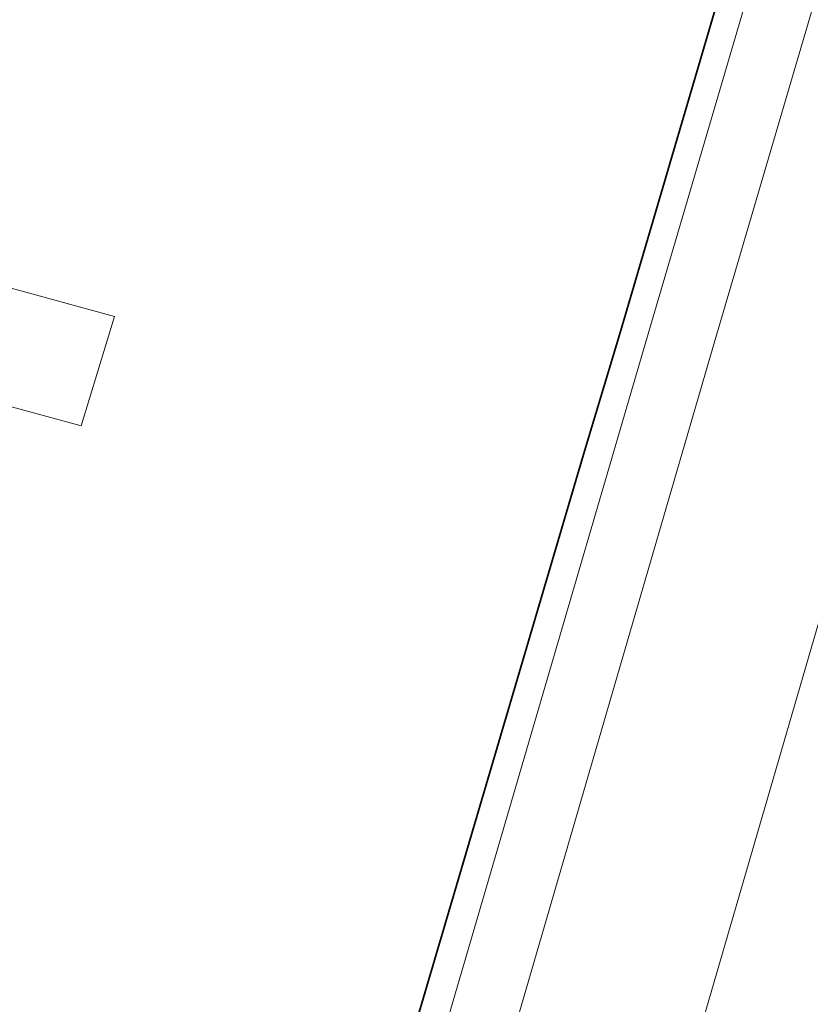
# Model space of a CAD drawing. Header units: metres. Extents: x 136597 to 137331, y 452400 to 453440.
# Tile 9 of 40: x 136789 to 136813, y 452780 to 452810. Entities that reach past the tile are written whole.
import ezdxf

# ---------------------------------------------------------------- set-up
doc = ezdxf.new("R2010")
doc.units = ezdxf.units.M
for name, color, linetype, lineweight in [('AB-ondergrond', 7, 'Continuous', 25), ('B-WE-GK-BESCHOEIING-G', 130, 'GK-BESCHOEIING', 35), ('B-WE-GR-GROENVOORZIENING-GV', 80, 'Continuous', 18), ('B-WE-KW-KUNSTWERK_STEIGER-GV', 170, 'Continuous', 18), ('B-WE-OG-TERREIN_CULTUURSCHEIDING-GV', 7, 'Continuous', 18), ('B-WE-OG-WATER-GV', 130, 'Continuous', 18), ('B-WE-OG-WATER_SLOOT-GV', 120, 'Continuous', 18)]:
    doc.layers.add(name, color=color, linetype=linetype, lineweight=lineweight)
doc.linetypes.add('GK-BESCHOEIING', pattern='A,30,-5,[1,NLCS.shx,S=1,R=0,X=0,Y=0],-5', length=40)

# ---------------------------------------------------------------- blocks, each defined once
blk = doc.blocks.new('A$C8609b1a7')
at = {"layer": 'B-WE-GK-BESCHOEIING-G', "color": 9, "flags": 128}
blk.add_lwpolyline([(-508.068, -625.486), (-511.984, -638.846), (-513.113, -642.572), (-518.526, -660.967), (-524.512, -681.754), (-524.664, -682.522), (-524.736, -683.301), (-524.729, -684.084), (-524.642, -684.861), (-524.475, -685.626), (-524.224, -686.391), (-523.882, -686.982), (-523.473, -687.529), (-523.003, -688.025), (-522.479, -688.462), (-521.907, -688.836), (-521.295, -689.139), (-520.749, -689.34), (-516.983, -690.495)], dxfattribs=at)
at = {"layer": 'B-WE-GR-GROENVOORZIENING-GV', "color": 9, "flags": 128}
for points in [[(-517.523, -687.382), (-500.189, -627.76), (-501.2, -627.447), (-502.534, -627.035), (-502.513, -626.96), (-502.733, -626.892), (-502.795, -627.103), (-505.365, -626.315), (-509.182, -639.302), (-521.768, -682.584), (-521.922, -683.086), (-521.987, -683.463), (-521.974, -684.225), (-521.895, -684.599), (-521.77, -684.962), (-521.601, -685.304), (-521.39, -685.623), (-521.14, -685.913), (-520.857, -686.169), (-520.203, -686.565), (-519.806, -686.713)], [(-511.809, -685.072), (-498.325, -638.97), (-497.607, -636.517), (-495.495, -629.209), (-499.783, -627.885), (-500.189, -627.76), (-517.523, -687.382), (-516.194, -687.772), (-515.136, -684.117), (-514.987, -683.601), (-514.536, -683.705), (-514.689, -684.229)]]:
    blk.add_lwpolyline(points, close=True, dxfattribs=at)
at = {"layer": 'B-WE-KW-KUNSTWERK_STEIGER-GV', "color": 9, "flags": 128}
blk.add_lwpolyline([(-540.514, -634.799), (-541.503, -638.114), (-541.368, -638.151), (-528.346, -641.7), (-527.326, -638.386), (-537.214, -635.675), (-533.66, -623.955), (-533.619, -623.821), (-536.969, -622.922)], close=True, dxfattribs=at)
at = {"layer": 'B-WE-OG-TERREIN_CULTUURSCHEIDING-GV', "color": 9, "flags": 128}
for points in [[(-521.768, -682.584), (-509.182, -639.302), (-505.365, -626.315)], [(-507.277, -625.729), (-511.1, -638.739), (-518.839, -665.233)]]:
    blk.add_lwpolyline(points, dxfattribs=at)
at = {"layer": 'B-WE-OG-WATER-GV', "color": 9, "flags": 128}
blk.add_lwpolyline([(-555.866, -665.294), (-524.512, -681.754), (-518.526, -660.967), (-513.113, -642.572), (-511.984, -638.846), (-508.068, -625.486), (-508.004, -625.266), (-507.419, -623.269), (-507.351, -623.036), (-497.27, -588.639), (-484, -543.567)], dxfattribs=at)
at = {"layer": 'B-WE-OG-WATER_SLOOT-GV', "color": 9, "flags": 128}
for points in [[(-508.068, -625.486), (-511.984, -638.846), (-513.113, -642.572), (-518.526, -660.967)], [(-518.839, -665.233), (-511.1, -638.739), (-507.277, -625.729)]]:
    blk.add_lwpolyline(points, dxfattribs=at)

msp = doc.modelspace()

# ---------------------------------------------------------------- block references
at = {"layer": 'AB-ondergrond'}
msp.add_blockref('A$C8609b1a7', (137319.696, 453439.747), dxfattribs=at)

doc.saveas('drawing.dxf')
